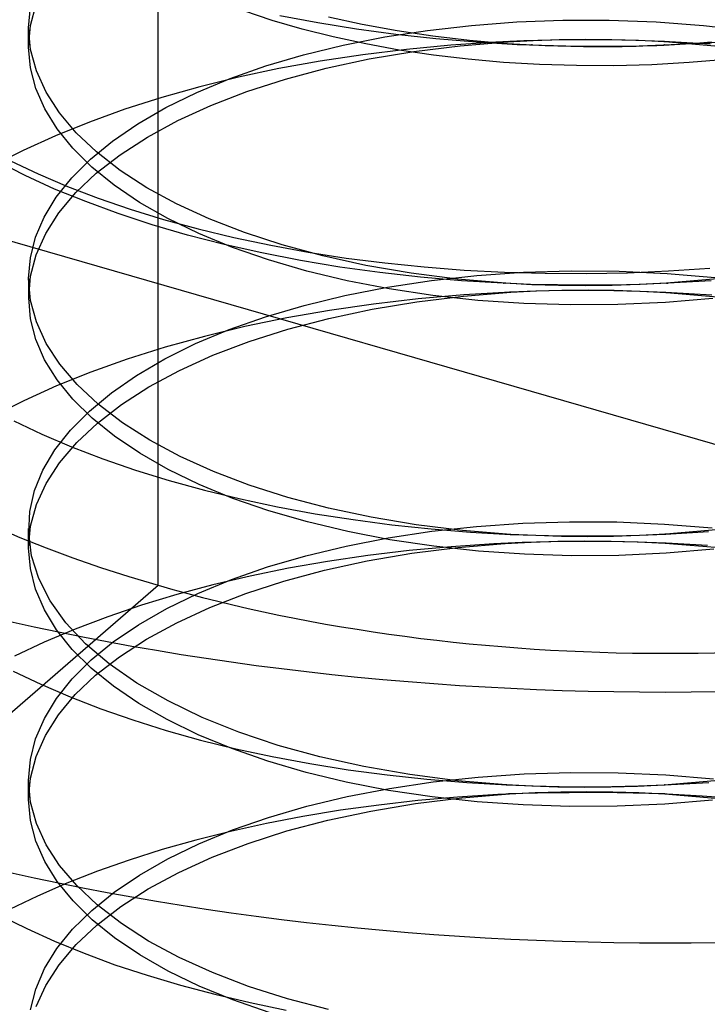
# Model space of a CAD drawing. Header units: millimetres. Extents: x -24 to 80, y -43 to 164.
# Tile 215 of 223: x 67.52 to 68.7, y 135.6 to 137.3. Entities that reach past the tile are written whole.
import ezdxf

# ---------------------------------------------------------------- set-up
doc = ezdxf.new("R2010")
doc.units = ezdxf.units.MM
doc.layers.add('MAIN-1', color=7, linetype='Continuous')
doc.layers.add('MAIN-2', color=7, linetype='Continuous')

msp = doc.modelspace()

# ---------------------------------------------------------------- linework, layer by layer
at = {"layer": 'MAIN-1'}
for p, q in [((68.6291, 137.2566), (68.6566, 137.2582)), ((68.6566, 137.2582), (68.6841, 137.26)), ((68.6841, 137.26), (68.7116, 137.2622))]:
    msp.add_line(p, q, dxfattribs=at)
at = {"layer": 'MAIN-2'}
for p, q in [((-0.4699, 156.5398), (70.8906, 135.9398)), ((67.7555, 136.3238), (67.7555, 137.6228)), ((67.5318, 137.2863), (67.535, 137.3225)), ((67.5351, 137.2904), (67.5451, 137.3274)), ((67.9529, 137.2992), (67.9037, 137.3155)), ((67.9659, 137.3078), (68.0315, 137.2954)), ((68.0501, 137.3056), (68.1083, 137.2927)), ((67.5318, 137.2532), (67.5351, 137.2904)), ((67.5352, 137.2489), (67.5318, 137.2863)), ((67.5318, 137.2835), (67.5318, 137.2863)), ((68.0044, 137.2842), (67.9529, 137.2992)), ((68.0315, 137.2954), (68.0983, 137.2846)), ((68.1083, 137.2927), (68.1684, 137.2816)), ((68.2209, 137.2819), (68.297, 137.2906)), ((68.297, 137.2906), (68.375, 137.2964)), ((68.375, 137.2964), (68.4544, 137.2993)), ((68.4544, 137.2993), (68.5349, 137.2994)), ((68.5349, 137.2994), (68.616, 137.2965)), ((68.616, 137.2965), (68.6974, 137.2904)), ((68.6974, 137.2904), (68.7788, 137.2813)), ((67.5318, 137.2808), (67.5318, 137.2835)), ((67.5318, 137.278), (67.5318, 137.2808)), ((67.5318, 137.2753), (67.5318, 137.278)), ((67.5318, 137.2725), (67.5318, 137.2753)), ((67.5318, 137.2698), (67.5318, 137.2725)), ((67.5318, 137.267), (67.5318, 137.2698)), ((68.0583, 137.2707), (68.0044, 137.2842)), ((68.1144, 137.2586), (68.0583, 137.2707)), ((68.0755, 137.2566), (68.147, 137.2706)), ((68.0983, 137.2846), (68.1664, 137.2754)), ((68.147, 137.2706), (68.2209, 137.2819)), ((68.1664, 137.2754), (68.2354, 137.2679)), ((68.1684, 137.2816), (68.2303, 137.2723)), ((68.2303, 137.2723), (68.2937, 137.2649)), ((67.5318, 137.2643), (67.5318, 137.267)), ((67.5318, 137.2615), (67.5318, 137.2643)), ((67.5318, 137.2587), (67.5318, 137.2615)), ((67.5318, 137.256), (67.5318, 137.2587)), ((67.5318, 137.2532), (67.5318, 137.256)), ((67.535, 137.2173), (67.5318, 137.2532)), ((68.007, 137.2398), (68.0755, 137.2566)), ((68.1722, 137.248), (68.1144, 137.2586)), ((68.2612, 137.2563), (68.1844, 137.2491)), ((68.1973, 137.2456), (68.2771, 137.2555)), ((68.2354, 137.2679), (68.3053, 137.262)), ((68.3391, 137.2614), (68.2612, 137.2563)), ((68.2771, 137.2555), (68.3591, 137.2623)), ((68.2937, 137.2649), (68.3584, 137.2593)), ((68.3053, 137.262), (68.3758, 137.2578)), ((68.3871, 137.2636), (68.3391, 137.2614)), ((68.3584, 137.2593), (68.424, 137.2557)), ((68.3587, 137.2624), (68.3586, 137.2624)), ((68.3586, 137.2624), (68.359, 137.2624)), ((68.3592, 137.2624), (68.3587, 137.2624)), ((68.3591, 137.2623), (68.4037, 137.2647)), ((68.3602, 137.2625), (68.3592, 137.2624)), ((68.3597, 137.2624), (68.3595, 137.2624)), ((68.3595, 137.2624), (68.3597, 137.2624)), ((68.3597, 137.2624), (68.3602, 137.2625)), ((68.3602, 137.2624), (68.3597, 137.2624)), ((68.36, 137.2624), (68.3599, 137.2624)), ((68.3599, 137.2624), (68.3602, 137.2624)), ((68.3604, 137.2624), (68.36, 137.2624)), ((68.361, 137.2625), (68.3604, 137.2624)), ((68.3758, 137.2578), (68.4176, 137.2562)), ((68.4354, 137.265), (68.3871, 137.2636)), ((68.4008, 137.2567), (68.4005, 137.2568)), ((68.4005, 137.2568), (68.4005, 137.2568)), ((68.4005, 137.2568), (68.4009, 137.2567)), ((68.4009, 137.2567), (68.4008, 137.2568)), ((68.4008, 137.2568), (68.401, 137.2567)), ((68.4015, 137.2567), (68.4008, 137.2567)), ((68.401, 137.2567), (68.4015, 137.2567)), ((68.4015, 137.2567), (68.4023, 137.2567)), ((68.4017, 137.2567), (68.4015, 137.2567)), ((68.4015, 137.2567), (68.4015, 137.2567)), ((68.4019, 137.2567), (68.4017, 137.2567)), ((68.4023, 137.2567), (68.4019, 137.2567)), ((68.4037, 137.2647), (68.4486, 137.2661)), ((68.4176, 137.2562), (68.4597, 137.2551)), ((68.424, 137.2557), (68.4903, 137.254)), ((68.4838, 137.2656), (68.4354, 137.265)), ((68.4486, 137.2661), (68.4939, 137.2666)), ((68.4597, 137.2551), (68.5019, 137.2546)), ((68.5322, 137.2654), (68.4838, 137.2656)), ((68.4903, 137.254), (68.5572, 137.2542)), ((68.4939, 137.2666), (68.5394, 137.2662)), ((68.5019, 137.2546), (68.5442, 137.2547)), ((68.5806, 137.2645), (68.5322, 137.2654)), ((68.5394, 137.2662), (68.5851, 137.2648)), ((68.5442, 137.2547), (68.5866, 137.2554)), ((68.5572, 137.2542), (68.5691, 137.2544)), ((68.5691, 137.2544), (68.5811, 137.2548)), ((68.6291, 137.2627), (68.5806, 137.2645)), ((68.5811, 137.2548), (68.5931, 137.2551)), ((68.5851, 137.2648), (68.6308, 137.2625)), ((68.5866, 137.2554), (68.6291, 137.2567)), ((68.5931, 137.2551), (68.6051, 137.2556)), ((68.6051, 137.2556), (68.6171, 137.2561)), ((68.6171, 137.2561), (68.6291, 137.2566)), ((68.6294, 137.2567), (68.629, 137.2567)), ((68.629, 137.2567), (68.6291, 137.2567)), ((68.7091, 137.2581), (68.6291, 137.2627)), ((68.6291, 137.2626), (68.6294, 137.2626)), ((68.6291, 137.2567), (68.7038, 137.2604)), ((68.6291, 137.2567), (68.6293, 137.2567)), ((68.6293, 137.2567), (68.6294, 137.2567)), ((68.6294, 137.2626), (68.6297, 137.2626)), ((68.6297, 137.2567), (68.6294, 137.2567)), ((68.6294, 137.2567), (68.6296, 137.2567)), ((68.6298, 137.2626), (68.6296, 137.2626)), ((68.6296, 137.2626), (68.6299, 137.2626)), ((68.6297, 137.2626), (68.63, 137.2626)), ((68.6301, 137.2567), (68.6297, 137.2567)), ((68.6299, 137.2626), (68.6298, 137.2626)), ((68.6301, 137.2626), (68.6299, 137.2626)), ((68.6299, 137.2626), (68.6302, 137.2626)), ((68.63, 137.2626), (68.6302, 137.2626)), ((68.6302, 137.2626), (68.6301, 137.2626)), ((68.6304, 137.2567), (68.6301, 137.2567)), ((68.6302, 137.2626), (68.6305, 137.2626)), ((68.6302, 137.2567), (68.6303, 137.2567)), ((68.6303, 137.2567), (68.6303, 137.2567)), ((68.6303, 137.2567), (68.6304, 137.2567)), ((68.6304, 137.2567), (68.6304, 137.2567)), ((68.6305, 137.2626), (68.6308, 137.2626)), ((68.6308, 137.2625), (68.7171, 137.2554)), ((68.7038, 137.2604), (68.7784, 137.266)), ((67.5454, 137.2118), (67.5352, 137.2489)), ((67.9417, 137.2205), (68.007, 137.2398)), ((68.109, 137.2399), (68.0355, 137.2289)), ((68.1844, 137.2491), (68.109, 137.2399)), ((68.1201, 137.2326), (68.1973, 137.2456)), ((68.2311, 137.2392), (68.1722, 137.248)), ((68.2911, 137.2321), (68.2311, 137.2392)), ((67.5444, 137.1816), (67.535, 137.2173)), ((67.8801, 137.1988), (67.9417, 137.2205)), ((68.0355, 137.2289), (67.9641, 137.216)), ((68.046, 137.2167), (68.1201, 137.2326)), ((68.3522, 137.2267), (68.2911, 137.2321)), ((68.4145, 137.2231), (68.3522, 137.2267)), ((68.4783, 137.2212), (68.4145, 137.2231)), ((68.543, 137.221), (68.4783, 137.2212)), ((68.6081, 137.2227), (68.543, 137.221)), ((68.6729, 137.2262), (68.6081, 137.2227)), ((68.7375, 137.2315), (68.6729, 137.2262)), ((67.5621, 137.1753), (67.5454, 137.2118)), ((67.8948, 137.2013), (67.8275, 137.1847)), ((67.9641, 137.216), (67.8948, 137.2013)), ((67.9756, 137.1979), (68.046, 137.2167)), ((67.8275, 137.1847), (67.7619, 137.1662)), ((67.8224, 137.1747), (67.8801, 137.1988)), ((67.9091, 137.1764), (67.9756, 137.1979)), ((67.5599, 137.1464), (67.5444, 137.1816)), ((67.5851, 137.1397), (67.5621, 137.1753)), ((67.7619, 137.1662), (67.6984, 137.1458)), ((67.7691, 137.1486), (67.8224, 137.1747)), ((67.847, 137.1524), (67.9091, 137.1764)), ((67.7896, 137.1261), (67.847, 137.1524)), ((67.5813, 137.1119), (67.5599, 137.1464)), ((67.6142, 137.1052), (67.5851, 137.1397)), ((67.6984, 137.1458), (67.6372, 137.1237)), ((67.7204, 137.1205), (67.7691, 137.1486)), ((67.6372, 137.1237), (67.5785, 137.1)), ((67.6769, 137.0909), (67.7204, 137.1205)), ((67.7372, 137.0976), (67.7896, 137.1261)), ((67.5785, 137.1), (67.5228, 137.0747)), ((67.6086, 137.0783), (67.5813, 137.1119)), ((67.6492, 137.072), (67.6142, 137.1052)), ((67.6388, 137.0598), (67.6769, 137.0909)), ((67.6901, 137.0673), (67.7372, 137.0976)), ((67.5228, 137.0747), (67.4702, 137.0479)), ((67.6414, 137.0457), (67.6086, 137.0783)), ((67.6487, 137.0353), (67.6901, 137.0673)), ((67.6899, 137.0402), (67.6492, 137.072)), ((67.5262, 137.0311), (67.478, 137.0553)), ((67.5005, 137.0566), (67.5484, 137.034)), ((67.6064, 137.0274), (67.6388, 137.0598)), ((67.577, 137.008), (67.5262, 137.0311)), ((67.5484, 137.034), (67.5989, 137.0126)), ((67.6133, 137.0018), (67.6487, 137.0353)), ((67.6797, 137.0145), (67.6414, 137.0457)), ((67.7361, 137.0102), (67.6899, 137.0402)), ((67.5798, 136.9939), (67.6064, 137.0274)), ((67.7234, 136.9849), (67.6797, 137.0145)), ((67.6306, 136.9862), (67.577, 137.008)), ((67.5842, 136.967), (67.6133, 137.0018)), ((67.5989, 137.0126), (67.6519, 136.9923)), ((67.7876, 136.9822), (67.7361, 137.0102)), ((67.559, 136.9596), (67.5798, 136.9939)), ((67.6868, 136.9656), (67.6306, 136.9862)), ((67.6519, 136.9923), (67.7073, 136.9733)), ((67.7722, 136.957), (67.7234, 136.9849)), ((67.844, 136.9563), (67.7876, 136.9822)), ((67.5615, 136.9312), (67.5842, 136.967)), ((67.7454, 136.9464), (67.6868, 136.9656)), ((67.7073, 136.9733), (67.7651, 136.9555)), ((67.5441, 136.9246), (67.559, 136.9596)), ((67.8065, 136.9286), (67.7454, 136.9464)), ((67.7651, 136.9555), (67.825, 136.9391)), ((67.8259, 136.9311), (67.7722, 136.957)), ((67.9048, 136.9327), (67.844, 136.9563)), ((67.5452, 136.8946), (67.5615, 136.9312)), ((67.8699, 136.9123), (67.8065, 136.9286)), ((67.825, 136.9391), (67.8867, 136.9242)), ((67.8841, 136.9072), (67.8259, 136.9311)), ((67.9702, 136.9114), (67.9048, 136.9327)), ((67.5352, 136.8891), (67.5441, 136.9246)), ((67.9351, 136.8976), (67.8699, 136.9123)), ((67.8867, 136.9242), (67.9501, 136.9109)), ((68.0403, 136.8924), (67.9702, 136.9114)), ((67.5354, 136.8575), (67.5452, 136.8946)), ((67.9465, 136.8856), (67.8841, 136.9072)), ((68.0018, 136.8845), (67.9351, 136.8976)), ((67.9501, 136.9109), (68.0148, 136.8991)), ((68.0148, 136.8991), (68.0806, 136.8889)), ((67.5321, 136.8533), (67.5352, 136.8891)), ((68.0127, 136.8664), (67.9465, 136.8856)), ((68.0698, 136.8732), (68.0018, 136.8845)), ((68.1147, 136.876), (68.0403, 136.8924)), ((68.0806, 136.8889), (68.1475, 136.8804)), ((68.1475, 136.8804), (68.2153, 136.8734)), ((68.0823, 136.8496), (68.0127, 136.8664)), ((68.1388, 136.8636), (68.0698, 136.8732)), ((68.1925, 136.8626), (68.1147, 136.876)), ((68.2089, 136.8558), (68.1388, 136.8636)), ((68.273, 136.8522), (68.1925, 136.8626)), ((68.2153, 136.8734), (68.2842, 136.8681)), ((68.2842, 136.8681), (68.3539, 136.8645)), ((68.3064, 136.8585), (68.3869, 136.8642)), ((68.3539, 136.8645), (68.4242, 136.8625)), ((68.3869, 136.8642), (68.4689, 136.8667)), ((68.4242, 136.8625), (68.495, 136.8621)), ((68.4689, 136.8667), (68.5518, 136.866)), ((68.495, 136.8621), (68.5662, 136.8635)), ((68.5518, 136.866), (68.6349, 136.8622)), ((68.5662, 136.8635), (68.6374, 136.8667)), ((68.6349, 136.8622), (68.718, 136.8552)), ((68.6374, 136.8667), (68.7087, 136.8714)), ((67.5354, 136.8158), (67.5321, 136.8533)), ((67.5322, 136.8201), (67.5354, 136.8575)), ((67.5322, 136.8504), (67.5322, 136.8532)), ((67.5322, 136.8477), (67.5322, 136.8504)), ((67.5322, 136.845), (67.5322, 136.8477)), ((67.5322, 136.8422), (67.5322, 136.845)), ((68.1549, 136.8355), (68.0823, 136.8496)), ((68.1516, 136.8383), (68.2278, 136.8498)), ((68.2799, 136.8497), (68.2089, 136.8558)), ((68.2278, 136.8498), (68.3064, 136.8585)), ((68.3557, 136.8452), (68.273, 136.8522)), ((68.3517, 136.8453), (68.2799, 136.8497)), ((68.3986, 136.8434), (68.3517, 136.8453)), ((68.352, 136.8454), (68.3519, 136.8454)), ((68.3519, 136.8454), (68.352, 136.8454)), ((68.3525, 136.8454), (68.352, 136.8454)), ((68.3533, 136.8453), (68.3525, 136.8454)), ((68.3533, 136.8453), (68.3531, 136.8453)), ((68.3531, 136.8453), (68.3533, 136.8453)), ((68.3539, 136.8453), (68.3533, 136.8453)), ((68.3548, 136.8452), (68.3539, 136.8453)), ((68.3546, 136.8452), (68.3545, 136.8453)), ((68.3545, 136.8453), (68.3548, 136.8452)), ((68.3552, 136.8452), (68.3546, 136.8452)), ((68.3562, 136.8452), (68.3552, 136.8452)), ((68.4011, 136.8428), (68.3557, 136.8452)), ((68.4457, 136.8423), (68.3986, 136.8434)), ((68.5881, 136.8434), (68.5405, 136.8422)), ((68.6337, 136.8454), (68.5867, 136.8429)), ((68.6359, 136.8452), (68.5881, 136.8434)), ((68.7216, 136.8527), (68.6337, 136.8454)), ((68.6338, 136.8454), (68.634, 136.8454)), ((68.634, 136.8454), (68.6342, 136.8454)), ((68.6342, 136.8454), (68.6344, 136.8454)), ((68.6344, 136.8454), (68.6346, 136.8455)), ((68.6346, 136.8455), (68.6347, 136.8455)), ((68.6347, 136.8455), (68.6348, 136.8455)), ((68.6348, 136.8455), (68.6349, 136.8455)), ((68.6349, 136.8455), (68.635, 136.8455)), ((68.635, 136.8455), (68.6355, 136.8455)), ((68.6355, 136.8455), (68.6359, 136.8455)), ((68.7107, 136.8497), (68.6359, 136.8452)), ((68.6359, 136.8455), (68.6364, 136.8456)), ((68.6364, 136.8456), (68.6368, 136.8456)), ((67.5322, 136.8395), (67.5322, 136.8422)), ((67.5322, 136.8367), (67.5322, 136.8395)), ((67.5322, 136.8339), (67.5322, 136.8367)), ((67.5322, 136.8312), (67.5322, 136.8339)), ((67.5322, 136.8284), (67.5322, 136.8312)), ((67.5322, 136.8257), (67.5322, 136.8284)), ((68.0781, 136.8239), (68.1516, 136.8383)), ((68.2302, 136.8242), (68.1549, 136.8355)), ((68.2829, 136.8232), (68.3651, 136.8299)), ((68.3636, 136.8299), (68.2836, 136.8252)), ((68.363, 136.8298), (68.3627, 136.8298)), ((68.3627, 136.8298), (68.3628, 136.8298)), ((68.3628, 136.8298), (68.3631, 136.8298)), ((68.3636, 136.8298), (68.363, 136.8298)), ((68.3631, 136.8298), (68.363, 136.8298)), ((68.363, 136.8298), (68.3633, 136.8298)), ((68.3633, 136.8298), (68.3638, 136.8298)), ((68.4082, 136.8315), (68.3636, 136.8299)), ((68.3638, 136.8298), (68.3648, 136.8299)), ((68.3642, 136.8299), (68.364, 136.8298)), ((68.364, 136.8298), (68.3643, 136.8299)), ((68.3648, 136.8299), (68.3642, 136.8299)), ((68.3643, 136.8299), (68.3651, 136.8299)), ((68.3651, 136.8299), (68.4091, 136.8321)), ((68.447, 136.8413), (68.4011, 136.8428)), ((68.453, 136.8325), (68.4082, 136.8315)), ((68.4091, 136.8321), (68.4536, 136.8334)), ((68.493, 136.8419), (68.4457, 136.8423)), ((68.4933, 136.8409), (68.447, 136.8413)), ((68.4979, 136.8327), (68.453, 136.8325)), ((68.4536, 136.8334), (68.4983, 136.8337)), ((68.5405, 136.8422), (68.493, 136.8419)), ((68.5399, 136.8414), (68.4933, 136.8409)), ((68.5428, 136.8323), (68.4979, 136.8327)), ((68.4983, 136.8337), (68.5433, 136.8332)), ((68.5867, 136.8429), (68.5399, 136.8414)), ((68.5877, 136.8312), (68.5428, 136.8323)), ((68.5433, 136.8332), (68.5884, 136.8316)), ((68.6326, 136.8294), (68.5877, 136.8312)), ((68.5884, 136.8316), (68.6336, 136.8292)), ((68.6324, 136.8293), (68.6326, 136.8293)), ((68.7119, 136.8246), (68.6326, 136.8294)), ((68.6326, 136.8293), (68.6327, 136.8293)), ((68.6327, 136.8293), (68.6329, 136.8293)), ((68.6329, 136.8293), (68.633, 136.8293)), ((68.633, 136.8293), (68.6331, 136.8293)), ((68.6331, 136.8293), (68.6331, 136.8293)), ((68.6331, 136.8293), (68.6332, 136.8293)), ((68.6332, 136.8293), (68.6332, 136.8293)), ((68.6332, 136.8293), (68.6333, 136.8293)), ((68.6333, 136.8293), (68.6334, 136.8293)), ((68.6334, 136.8293), (68.6335, 136.8293)), ((68.6335, 136.8293), (68.6336, 136.8293)), ((68.6336, 136.8292), (68.7283, 136.821)), ((67.5322, 136.8229), (67.5322, 136.8257)), ((67.5322, 136.8202), (67.5322, 136.8229)), ((67.5352, 136.7841), (67.5322, 136.8201)), ((67.5454, 136.7784), (67.5354, 136.8158)), ((68.0079, 136.8069), (68.0781, 136.8239)), ((68.1276, 136.8094), (68.0519, 136.7984)), ((68.1253, 136.8004), (68.2028, 136.8133)), ((68.2048, 136.8184), (68.1276, 136.8094)), ((68.2028, 136.8133), (68.2829, 136.8232)), ((68.2836, 136.8252), (68.2048, 136.8184)), ((68.3077, 136.8158), (68.2302, 136.8242)), ((68.3871, 136.8103), (68.3077, 136.8158)), ((68.4678, 136.8079), (68.3871, 136.8103)), ((68.6317, 136.8122), (68.5495, 136.8085)), ((68.7139, 136.8188), (68.6317, 136.8122)), ((67.9412, 136.7874), (68.0079, 136.8069)), ((68.0519, 136.7984), (67.9779, 136.7854)), ((68.0508, 136.7846), (68.1253, 136.8004)), ((68.5495, 136.8085), (68.4678, 136.8079)), ((67.5444, 136.7484), (67.5352, 136.7841)), ((67.5623, 136.7414), (67.5454, 136.7784)), ((67.8786, 136.7653), (67.9412, 136.7874)), ((67.9779, 136.7854), (67.9057, 136.7704)), ((67.9798, 136.766), (68.0508, 136.7846)), ((67.8204, 136.741), (67.8786, 136.7653)), ((67.9057, 136.7704), (67.8356, 136.7535)), ((67.9128, 136.7448), (67.9798, 136.766)), ((67.5597, 136.7132), (67.5444, 136.7484)), ((67.5859, 136.7053), (67.5623, 136.7414)), ((67.8356, 136.7535), (67.7677, 136.7348)), ((67.8502, 136.7209), (67.9128, 136.7448)), ((67.7677, 136.7348), (67.7023, 136.7142)), ((67.767, 136.7146), (67.8204, 136.741)), ((67.5811, 136.6787), (67.5597, 136.7132)), ((67.7023, 136.7142), (67.6396, 136.6919)), ((67.7184, 136.6862), (67.767, 136.7146)), ((67.7925, 136.6947), (67.8502, 136.7209)), ((67.6396, 136.6919), (67.58, 136.6679)), ((67.616, 136.6702), (67.5859, 136.7053)), ((67.7398, 136.6663), (67.7925, 136.6947)), ((67.6085, 136.6451), (67.5811, 136.6787)), ((67.675, 136.6562), (67.7184, 136.6862)), ((67.58, 136.6679), (67.5235, 136.6423)), ((67.6522, 136.6365), (67.616, 136.6702)), ((67.6369, 136.6246), (67.675, 136.6562)), ((67.6926, 136.6359), (67.7398, 136.6663)), ((67.5235, 136.6423), (67.4705, 136.6152)), ((67.6416, 136.6126), (67.6085, 136.6451)), ((67.6043, 136.5917), (67.6369, 136.6246)), ((67.6509, 136.6038), (67.6926, 136.6359)), ((67.6941, 136.6045), (67.6522, 136.6365)), ((67.5064, 136.6078), (67.555, 136.5848)), ((67.6802, 136.5814), (67.6416, 136.6126)), ((67.5775, 136.5577), (67.6043, 136.5917)), ((67.6151, 136.5703), (67.6509, 136.6038)), ((67.7414, 136.5743), (67.6941, 136.6045)), ((67.555, 136.5848), (67.6062, 136.5629)), ((67.7241, 136.5517), (67.6802, 136.5814)), ((67.7938, 136.5462), (67.7414, 136.5743)), ((67.5568, 136.5228), (67.5775, 136.5577)), ((67.5854, 136.5355), (67.6151, 136.5703)), ((67.6062, 136.5629), (67.6601, 136.5421)), ((67.6601, 136.5421), (67.7165, 136.5227)), ((67.7729, 136.5237), (67.7241, 136.5517)), ((67.8511, 136.5202), (67.7938, 136.5462)), ((67.5424, 136.4872), (67.5568, 136.5228)), ((67.5621, 136.4997), (67.5854, 136.5355)), ((67.7165, 136.5227), (67.775, 136.5047)), ((67.8266, 136.4977), (67.7729, 136.5237)), ((67.9131, 136.4966), (67.8511, 136.5202)), ((67.775, 136.5047), (67.8356, 136.4881)), ((67.5342, 136.4511), (67.5424, 136.4872)), ((67.5454, 136.463), (67.5621, 136.4997)), ((67.8847, 136.4738), (67.8266, 136.4977)), ((67.8356, 136.4881), (67.898, 136.4729)), ((67.9795, 136.4755), (67.9131, 136.4966)), ((67.9471, 136.4522), (67.8847, 136.4738)), ((67.898, 136.4729), (67.9619, 136.4594)), ((68.0498, 136.457), (67.9795, 136.4755)), ((67.5354, 136.4259), (67.5454, 136.463)), ((68.0135, 136.4331), (67.9471, 136.4522)), ((67.9619, 136.4594), (68.0269, 136.4474)), ((68.1239, 136.4413), (68.0498, 136.457)), ((67.5322, 136.4145), (67.5342, 136.4511)), ((68.0269, 136.4474), (68.0928, 136.4371)), ((68.0928, 136.4371), (68.1596, 136.4283)), ((68.2012, 136.4284), (68.1239, 136.4413)), ((67.5321, 136.3885), (67.5354, 136.4259)), ((67.5321, 136.4188), (67.5321, 136.4216)), ((67.5321, 136.4161), (67.5321, 136.4188)), ((68.0833, 136.4164), (68.0135, 136.4331)), ((68.1596, 136.4283), (68.2272, 136.4212)), ((68.2815, 136.4185), (68.2012, 136.4284)), ((68.2272, 136.4212), (68.2954, 136.4156)), ((68.2282, 136.417), (68.3058, 136.4254)), ((68.3642, 136.4117), (68.2815, 136.4185)), ((68.3058, 136.4254), (68.3853, 136.431)), ((68.3853, 136.431), (68.4661, 136.4335)), ((68.4661, 136.4335), (68.5479, 136.4331)), ((68.5479, 136.4331), (68.6301, 136.4296)), ((68.6301, 136.4296), (68.7123, 136.423)), ((68.7195, 136.4195), (68.6324, 136.4122)), ((67.5321, 136.4133), (67.5321, 136.4161)), ((67.5321, 136.4106), (67.5321, 136.4133)), ((67.5321, 136.4078), (67.5321, 136.4106)), ((67.5321, 136.4051), (67.5321, 136.4078)), ((67.5321, 136.4023), (67.5321, 136.4051)), ((67.5321, 136.3996), (67.5321, 136.4023)), ((67.5372, 136.3749), (67.5322, 136.4145)), ((68.0802, 136.3916), (68.1528, 136.4057)), ((68.1561, 136.4024), (68.0833, 136.4164)), ((68.1528, 136.4057), (68.2282, 136.417)), ((68.2316, 136.3912), (68.1561, 136.4024)), ((68.2954, 136.4156), (68.3644, 136.4117)), ((68.3637, 136.4118), (68.3636, 136.4118)), ((68.3636, 136.4118), (68.3639, 136.4117)), ((68.3641, 136.4117), (68.3637, 136.4118)), ((68.3638, 136.4117), (68.3637, 136.4117)), ((68.3637, 136.4117), (68.364, 136.4117)), ((68.3639, 136.4117), (68.3637, 136.4117)), ((68.3637, 136.4117), (68.3639, 136.4117)), ((68.3644, 136.4117), (68.3638, 136.4117)), ((68.3639, 136.4117), (68.3643, 136.4117)), ((68.364, 136.4117), (68.3648, 136.4117)), ((68.3648, 136.4117), (68.3641, 136.4117)), ((68.4081, 136.4095), (68.3642, 136.4117)), ((68.3643, 136.4117), (68.3651, 136.4117)), ((68.3644, 136.4117), (68.4083, 136.4101)), ((68.4526, 136.4081), (68.4081, 136.4095)), ((68.4083, 136.4101), (68.4526, 136.4092)), ((68.4526, 136.4092), (68.4971, 136.4089)), ((68.4973, 136.4077), (68.4526, 136.4081)), ((68.4971, 136.4089), (68.5419, 136.4093)), ((68.5423, 136.4083), (68.4973, 136.4077)), ((68.5419, 136.4093), (68.5868, 136.4104)), ((68.5873, 136.4097), (68.5423, 136.4083)), ((68.5868, 136.4104), (68.6319, 136.4122)), ((68.6324, 136.4122), (68.5873, 136.4097)), ((68.6314, 136.4121), (68.631, 136.4121)), ((68.631, 136.4121), (68.6313, 136.4121)), ((68.6313, 136.4121), (68.6315, 136.4121)), ((68.6317, 136.4121), (68.6314, 136.4121)), ((68.6315, 136.4121), (68.6318, 136.4121)), ((68.632, 136.4121), (68.6317, 136.4121)), ((68.6318, 136.4121), (68.6321, 136.4122)), ((68.6319, 136.4122), (68.7064, 136.4166)), ((68.6323, 136.4122), (68.632, 136.4121)), ((68.6321, 136.4122), (68.6323, 136.4122)), ((68.6323, 136.4122), (68.6324, 136.4122)), ((68.6324, 136.4122), (68.6326, 136.4122)), ((68.6326, 136.4122), (68.6328, 136.4122)), ((67.5321, 136.3968), (67.5321, 136.3996)), ((67.5321, 136.394), (67.5321, 136.3968)), ((67.5321, 136.3913), (67.5321, 136.394)), ((67.5321, 136.3885), (67.5321, 136.3913)), ((67.5351, 136.3525), (67.5321, 136.3885)), ((68.0107, 136.3748), (68.0802, 136.3916)), ((68.2616, 136.3904), (68.1891, 136.3837)), ((68.1936, 136.3791), (68.2731, 136.3891)), ((68.3093, 136.3828), (68.2316, 136.3912)), ((68.3355, 136.3953), (68.2616, 136.3904)), ((68.2731, 136.3891), (68.3547, 136.3961)), ((68.3845, 136.3975), (68.3355, 136.3953)), ((68.354, 136.3961), (68.3537, 136.3961)), ((68.3537, 136.3961), (68.3538, 136.3961)), ((68.354, 136.3961), (68.3538, 136.3961)), ((68.3538, 136.3961), (68.354, 136.3961)), ((68.3538, 136.3961), (68.3543, 136.3961)), ((68.3543, 136.3961), (68.3539, 136.3961)), ((68.3539, 136.3961), (68.3541, 136.3961)), ((68.3545, 136.3961), (68.354, 136.3961)), ((68.3541, 136.3961), (68.3547, 136.3961)), ((68.3543, 136.3961), (68.3551, 136.3961)), ((68.3551, 136.3961), (68.3543, 136.3961)), ((68.3553, 136.3961), (68.3545, 136.3961)), ((68.3547, 136.3961), (68.4001, 136.3985)), ((68.4339, 136.3989), (68.3845, 136.3975)), ((68.4001, 136.3985), (68.4459, 136.4)), ((68.4836, 136.3995), (68.4339, 136.3989)), ((68.4459, 136.4), (68.492, 136.4006)), ((68.5334, 136.3992), (68.4836, 136.3995)), ((68.492, 136.4006), (68.5383, 136.4001)), ((68.5832, 136.3982), (68.5334, 136.3992)), ((68.5383, 136.4001), (68.5849, 136.3987)), ((68.6329, 136.3963), (68.5832, 136.3982)), ((68.5849, 136.3987), (68.6315, 136.3964)), ((68.6317, 136.3964), (68.6314, 136.3964)), ((68.6314, 136.3964), (68.6315, 136.3964)), ((68.6315, 136.3964), (68.6314, 136.3964)), ((68.6315, 136.3964), (68.7177, 136.3894)), ((68.6315, 136.3964), (68.6316, 136.3964)), ((68.6316, 136.3964), (68.6315, 136.3964)), ((68.6316, 136.3964), (68.6317, 136.3964)), ((68.6317, 136.3964), (68.6316, 136.3964)), ((68.6321, 136.3963), (68.6317, 136.3964)), ((68.6317, 136.3964), (68.6318, 136.3964)), ((68.6318, 136.3964), (68.6317, 136.3964)), ((68.6325, 136.3963), (68.6321, 136.3963)), ((68.6329, 136.3963), (68.6325, 136.3963)), ((68.7046, 136.3922), (68.6329, 136.3963)), ((68.7156, 136.386), (68.6334, 136.3792)), ((67.5496, 136.3356), (67.5372, 136.3749)), ((67.9447, 136.3554), (68.0107, 136.3748)), ((68.118, 136.3753), (68.0485, 136.3651)), ((68.1168, 136.366), (68.1936, 136.3791)), ((68.1891, 136.3837), (68.118, 136.3753)), ((68.3887, 136.3773), (68.3093, 136.3828)), ((68.4695, 136.3748), (68.3887, 136.3773)), ((68.5512, 136.3754), (68.4695, 136.3748)), ((68.6334, 136.3792), (68.5512, 136.3754)), ((67.5442, 136.3168), (67.5351, 136.3525)), ((67.8825, 136.3336), (67.9447, 136.3554)), ((67.9808, 136.3532), (67.9147, 136.3397)), ((68.0485, 136.3651), (67.9808, 136.3532)), ((68.0431, 136.3499), (68.1168, 136.366)), ((67.5692, 136.2969), (67.5496, 136.3356)), ((67.8244, 136.3096), (67.8825, 136.3336)), ((67.9147, 136.3397), (67.8504, 136.3244)), ((67.973, 136.331), (68.0431, 136.3499)), ((67.2555, 135.8908), (67.7555, 136.3238)), ((67.5593, 136.2815), (67.5442, 136.3168)), ((67.8504, 136.3244), (67.7878, 136.3076)), ((67.9069, 136.3095), (67.973, 136.331)), ((67.7878, 136.3076), (67.7272, 136.2892)), ((67.7707, 136.2836), (67.8244, 136.3096)), ((67.845, 136.2855), (67.9069, 136.3095)), ((67.5961, 136.2592), (67.5692, 136.2969)), ((67.7272, 136.2892), (67.6687, 136.2693)), ((67.7219, 136.2557), (67.7707, 136.2836)), ((67.7878, 136.2592), (67.845, 136.2855)), ((67.5804, 136.2468), (67.5593, 136.2815)), ((67.6687, 136.2693), (67.6125, 136.248)), ((67.6125, 136.248), (67.5588, 136.2254)), ((67.6301, 136.2228), (67.5961, 136.2592)), ((67.6782, 136.226), (67.7219, 136.2557)), ((67.7356, 136.2308), (67.7878, 136.2592)), ((67.6073, 136.2131), (67.5804, 136.2468)), ((67.5588, 136.2254), (67.5078, 136.2014)), ((67.6711, 136.188), (67.6301, 136.2228)), ((67.6399, 136.1948), (67.6782, 136.226)), ((67.6888, 136.2005), (67.7356, 136.2308)), ((67.6401, 136.1806), (67.6073, 136.2131)), ((67.6477, 136.1686), (67.6888, 136.2005)), ((67.6072, 136.1622), (67.6399, 136.1948)), ((67.6785, 136.1494), (67.6401, 136.1806)), ((67.7189, 136.1549), (67.6711, 136.188)), ((67.5053, 136.1755), (67.5532, 136.1528)), ((67.6127, 136.1351), (67.6477, 136.1686)), ((67.5532, 136.1528), (67.6037, 136.1311)), ((67.5804, 136.1285), (67.6072, 136.1622)), ((67.7223, 136.1197), (67.6785, 136.1494)), ((67.7728, 136.124), (67.7189, 136.1549)), ((67.5839, 136.1003), (67.6127, 136.1351)), ((67.6037, 136.1311), (67.6567, 136.1105)), ((67.5593, 136.0939), (67.5804, 136.1285)), ((67.7712, 136.0918), (67.7223, 136.1197)), ((67.8318, 136.0957), (67.7728, 136.124)), ((67.5613, 136.0645), (67.5839, 136.1003)), ((67.6567, 136.1105), (67.712, 136.0912)), ((67.8953, 136.0701), (67.8318, 136.0957)), ((67.5442, 136.0586), (67.5593, 136.0939)), ((67.712, 136.0912), (67.7694, 136.0732)), ((67.8248, 136.0657), (67.7712, 136.0918)), ((67.5451, 136.028), (67.5613, 136.0645)), ((67.7694, 136.0732), (67.8288, 136.0566)), ((67.8829, 136.0417), (67.8248, 136.0657)), ((67.9631, 136.0474), (67.8953, 136.0701)), ((67.535, 136.0228), (67.5442, 136.0586)), ((67.8288, 136.0566), (67.8899, 136.0415)), ((68.0352, 136.0274), (67.9631, 136.0474)), ((67.5353, 135.991), (67.5451, 136.028)), ((67.9451, 136.0199), (67.8829, 136.0417)), ((67.8899, 136.0415), (67.9529, 136.0279)), ((67.9529, 136.0279), (68.0175, 136.0159)), ((68.1112, 136.0106), (68.0352, 136.0274)), ((67.532, 135.9869), (67.535, 136.0228)), ((68.0111, 136.0006), (67.9451, 136.0199)), ((68.0175, 136.0159), (68.0838, 136.0053)), ((68.1905, 135.9969), (68.1112, 136.0106)), ((68.0807, 135.9838), (68.0111, 136.0006)), ((68.0838, 136.0053), (68.1513, 135.9964)), ((68.1513, 135.9964), (68.2197, 135.989)), ((68.2726, 135.9864), (68.1905, 135.9969)), ((68.3084, 135.9926), (68.3878, 135.9981)), ((68.3878, 135.9981), (68.4687, 136.0007)), ((68.4687, 136.0007), (68.5504, 136.0002)), ((68.5504, 136.0002), (68.6326, 135.9965)), ((68.6326, 135.9965), (68.7148, 135.9897)), ((67.532, 135.9537), (67.5353, 135.991)), ((67.5353, 135.9495), (67.532, 135.9869)), ((67.532, 135.9841), (67.532, 135.9868)), ((67.532, 135.9813), (67.532, 135.9841)), ((67.532, 135.9786), (67.532, 135.9813)), ((67.532, 135.9758), (67.532, 135.9786)), ((68.1534, 135.9697), (68.0807, 135.9838)), ((68.1552, 135.9729), (68.2306, 135.9842)), ((68.2197, 135.989), (68.2888, 135.9833)), ((68.2306, 135.9842), (68.3084, 135.9926)), ((68.357, 135.9793), (68.2726, 135.9864)), ((68.2888, 135.9833), (68.3585, 135.9792)), ((68.3568, 135.9793), (68.3566, 135.9793)), ((68.3566, 135.9793), (68.3569, 135.9793)), ((68.3575, 135.9792), (68.3568, 135.9793)), ((68.3569, 135.9793), (68.3576, 135.9792)), ((68.4014, 135.9769), (68.357, 135.9793)), ((68.3571, 135.9793), (68.357, 135.9793)), ((68.357, 135.9793), (68.3573, 135.9793)), ((68.3576, 135.9792), (68.3571, 135.9793)), ((68.3573, 135.9793), (68.3571, 135.9793)), ((68.3571, 135.9793), (68.3571, 135.9793)), ((68.3571, 135.9793), (68.3574, 135.9793)), ((68.3573, 135.9793), (68.3579, 135.9792)), ((68.3579, 135.9792), (68.3573, 135.9793)), ((68.3585, 135.9792), (68.4033, 135.9775)), ((68.4463, 135.9754), (68.4014, 135.9769)), ((68.4033, 135.9775), (68.4483, 135.9764)), ((68.4483, 135.9764), (68.4937, 135.976)), ((68.4937, 135.976), (68.5393, 135.9763)), ((68.5834, 135.9766), (68.5374, 135.9752)), ((68.5393, 135.9763), (68.5851, 135.9773)), ((68.6296, 135.9789), (68.5834, 135.9766)), ((68.5851, 135.9773), (68.6311, 135.979)), ((68.7171, 135.986), (68.6296, 135.9789)), ((68.6306, 135.979), (68.6304, 135.979)), ((68.6304, 135.979), (68.6306, 135.979)), ((68.6305, 135.979), (68.6307, 135.979)), ((68.6309, 135.979), (68.6306, 135.979)), ((68.6306, 135.979), (68.6307, 135.979)), ((68.6307, 135.979), (68.6309, 135.979)), ((68.6307, 135.979), (68.6309, 135.979)), ((68.6309, 135.979), (68.6311, 135.979)), ((68.6311, 135.979), (68.6309, 135.979)), ((68.6309, 135.979), (68.6311, 135.979)), ((68.6311, 135.979), (68.7067, 135.9834)), ((68.6311, 135.979), (68.6313, 135.979)), ((68.6313, 135.979), (68.6311, 135.979)), ((67.532, 135.9731), (67.532, 135.9758)), ((67.532, 135.9703), (67.532, 135.9731)), ((67.532, 135.9675), (67.532, 135.9703)), ((67.532, 135.9648), (67.532, 135.9675)), ((67.532, 135.962), (67.532, 135.9648)), ((67.532, 135.9593), (67.532, 135.962)), ((67.532, 135.9565), (67.532, 135.9593)), ((68.0823, 135.959), (68.1552, 135.9729)), ((68.2289, 135.9585), (68.1534, 135.9697)), ((68.3424, 135.9627), (68.2729, 135.9582)), ((68.2805, 135.9568), (68.3626, 135.9636)), ((68.4124, 135.9655), (68.3424, 135.9627)), ((68.4109, 135.9648), (68.3611, 135.9635)), ((68.3611, 135.9635), (68.3616, 135.9636)), ((68.3616, 135.9636), (68.3621, 135.9636)), ((68.3621, 135.9636), (68.3626, 135.9636)), ((68.3626, 135.9636), (68.4066, 135.9659)), ((68.4066, 135.9659), (68.4511, 135.9673)), ((68.5211, 135.966), (68.4109, 135.9648)), ((68.4829, 135.9666), (68.4124, 135.9655)), ((68.4917, 135.9748), (68.4463, 135.9754)), ((68.4511, 135.9673), (68.4958, 135.9677)), ((68.5537, 135.9661), (68.4829, 135.9666)), ((68.5374, 135.9752), (68.4917, 135.9748)), ((68.4958, 135.9677), (68.5408, 135.9673)), ((68.6311, 135.9635), (68.5211, 135.966)), ((68.5408, 135.9673), (68.5859, 135.9658)), ((68.6245, 135.9638), (68.5537, 135.9661)), ((68.5859, 135.9658), (68.6311, 135.9635)), ((68.6953, 135.9599), (68.6245, 135.9638)), ((68.6311, 135.9635), (68.7175, 135.9563)), ((68.766, 135.9542), (68.6953, 135.9599)), ((67.532, 135.9538), (67.532, 135.9565)), ((67.5351, 135.9178), (67.532, 135.9537)), ((67.5454, 135.9125), (67.5353, 135.9495)), ((67.9463, 135.9231), (68.0126, 135.9423)), ((68.0126, 135.9423), (68.0823, 135.959)), ((68.1368, 135.9444), (68.0705, 135.9352)), ((68.123, 135.934), (68.2004, 135.9469)), ((68.2043, 135.9521), (68.1368, 135.9444)), ((68.2004, 135.9469), (68.2805, 135.9568)), ((68.2729, 135.9582), (68.2043, 135.9521)), ((68.3065, 135.9501), (68.2289, 135.9585)), ((68.386, 135.9445), (68.3065, 135.9501)), ((68.4669, 135.942), (68.386, 135.9445)), ((68.5486, 135.9424), (68.4669, 135.942)), ((68.6308, 135.9459), (68.5486, 135.9424)), ((68.713, 135.9525), (68.6308, 135.9459)), ((68.0705, 135.9352), (68.0058, 135.9246)), ((68.0486, 135.9182), (68.123, 135.934)), ((67.5444, 135.8822), (67.5351, 135.9178)), ((67.5622, 135.8759), (67.5454, 135.9125)), ((67.9426, 135.9124), (67.8809, 135.8988)), ((67.884, 135.9014), (67.9463, 135.9231)), ((68.0058, 135.9246), (67.9426, 135.9124)), ((67.9778, 135.8996), (68.0486, 135.9182)), ((67.8809, 135.8988), (67.8209, 135.8837)), ((67.8259, 135.8774), (67.884, 135.9014)), ((67.9111, 135.8782), (67.9778, 135.8996)), ((67.5599, 135.847), (67.5444, 135.8822)), ((67.5855, 135.8401), (67.5622, 135.8759)), ((67.8209, 135.8837), (67.7625, 135.8673)), ((67.7723, 135.8514), (67.8259, 135.8774)), ((67.8488, 135.8542), (67.9111, 135.8782)), ((67.7625, 135.8673), (67.7058, 135.8494)), ((67.5815, 135.8125), (67.5599, 135.847)), ((67.6151, 135.8054), (67.5855, 135.8401)), ((67.7058, 135.8494), (67.651, 135.83)), ((67.7235, 135.8234), (67.7723, 135.8514)), ((67.7912, 135.8279), (67.8488, 135.8542)), ((67.651, 135.83), (67.5981, 135.8093)), ((67.6796, 135.7937), (67.7235, 135.8234)), ((67.7387, 135.7995), (67.7912, 135.8279)), ((67.5981, 135.8093), (67.5473, 135.7872)), ((67.6089, 135.7788), (67.5815, 135.8125)), ((67.6507, 135.7718), (67.6151, 135.8054)), ((67.641, 135.7625), (67.6796, 135.7937)), ((67.6914, 135.7691), (67.7387, 135.7995)), ((67.5473, 135.7872), (67.499, 135.7639)), ((67.6419, 135.7463), (67.6089, 135.7788)), ((67.6079, 135.73), (67.641, 135.7625)), ((67.6498, 135.7371), (67.6914, 135.7691)), ((67.6922, 135.7398), (67.6507, 135.7718)), ((67.4829, 135.7537), (67.5287, 135.7309)), ((67.6804, 135.7151), (67.6419, 135.7463)), ((67.7393, 135.7094), (67.6922, 135.7398)), ((67.5287, 135.7309), (67.577, 135.7091)), ((67.5807, 135.6964), (67.6079, 135.73)), ((67.6141, 135.7035), (67.6498, 135.7371)), ((67.577, 135.7091), (67.6279, 135.6883)), ((67.7242, 135.6855), (67.6804, 135.7151)), ((67.7918, 135.6811), (67.7393, 135.7094)), ((67.5595, 135.6618), (67.5807, 135.6964)), ((67.5847, 135.6687), (67.6141, 135.7035)), ((67.6279, 135.6883), (67.6812, 135.6687)), ((67.773, 135.6576), (67.7242, 135.6855)), ((67.8495, 135.6549), (67.7918, 135.6811)), ((67.5443, 135.6266), (67.5595, 135.6618)), ((67.5617, 135.6329), (67.5847, 135.6687)), ((67.6812, 135.6687), (67.7367, 135.6504)), ((67.8267, 135.6316), (67.773, 135.6576)), ((67.912, 135.6311), (67.8495, 135.6549)), ((67.7367, 135.6504), (67.7942, 135.6333)), ((67.5352, 135.5908), (67.5443, 135.6266)), ((67.5453, 135.5963), (67.5617, 135.6329)), ((67.7942, 135.6333), (67.8534, 135.6176)), ((67.8849, 135.6078), (67.8267, 135.6316)), ((67.9789, 135.6098), (67.912, 135.6311)), ((67.8534, 135.6176), (67.9144, 135.6033)), ((67.9474, 135.5862), (67.8849, 135.6078)), ((67.9144, 135.6033), (67.9768, 135.5904)), ((68.0498, 135.5912), (67.9789, 135.6098))]:
    msp.add_line(p, q, dxfattribs=at)
for centre, major_axis, start_param, end_param in [((68.6318, 137.0826), (2.7525, 0), 1.047198, 3.141624), ((68.6318, 137.0826), (-1.7525, 0), -2.094395, 0.000031), ((68.6318, 137.5157), (-2.7525, 0), 1.047198, 3.141624), ((68.6318, 137.0826), (-1.7525, 0), 0.000031, 1.047198), ((68.6318, 137.0826), (2.7525, 0), -2.094395, 0.000031), ((68.6318, 137.0826), (-1.7525, 0), 1.047198, 3.141624)]:
    msp.add_ellipse(centre, major_axis=major_axis, ratio=0.5, start_param=start_param, end_param=end_param, dxfattribs=at)

doc.saveas('drawing.dxf')
